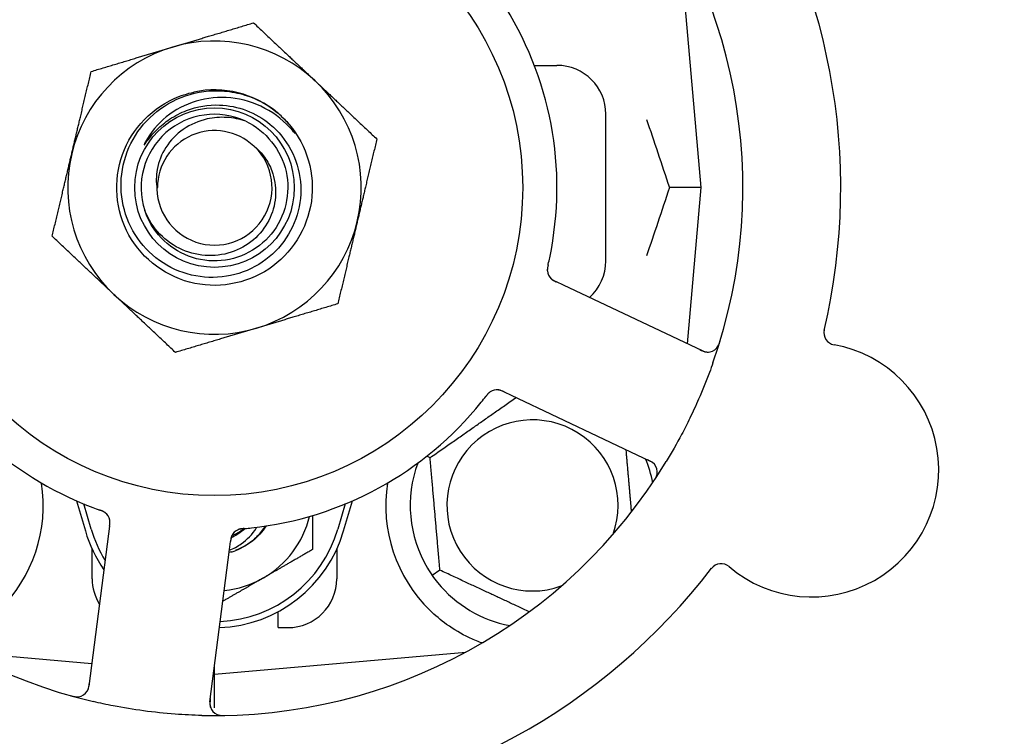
# Model space of a CAD drawing. Header units: inches. Extents: x 18 to 846, y -67 to 561.
# Tile 11 of 256: x 75.02 to 77.53, y 143.45 to 145.29. Entities that reach past the tile are written whole.
import ezdxf

# ---------------------------------------------------------------- set-up
doc = ezdxf.new("R2010")
doc.units = ezdxf.units.IN
doc.header["$LTSCALE"] = 24
doc.header["$MEASUREMENT"] = 0
doc.layers.add('Dimension (ANSI)', color=7, linetype='Continuous', lineweight=25)
doc.layers.add('Visible (ANSI)', color=7, linetype='Continuous', lineweight=30)
doc.styles.add('Note Text (ANSI)', font='tahoma.ttf')
doc.dimstyles.new('SB Fraction-16 (ANSI)', dxfattribs={"dimscale": 24, "dimtxt": 0.125, "dimasz": 0.098425, "dimexe": 0.125, "dimexo": 0.0625, "dimgap": 0.031496, "dimtad": 0, "dimtih": 1, "dimtoh": 1, "dimdec": 4, "dimrnd": 1e-08, "dimzin": 0, "dimdsep": 46, "dimlunit": 5, "dimtxsty": 'Note Text (ANSI)', "dimcen": 0.09, "dimdle": 0.393701, "dimclrd": 256, "dimclre": 256, "dimclrt": 256, "dimadec": 0, "dimazin": 3, "dimtfac": 0.96, "dimtofl": 0, "dimtmove": 0, "dimatfit": 3, "dimfxl": 1, "dimfrac": 2, "dimtolj": 1, "dimtzin": 12, "dimlwd": -1, "dimlwe": -1, "dimarcsym": 0})

# ---------------------------------------------------------------- blocks, each defined once
blk = doc.blocks.new('*D15')
at = {"layer": 'Defpoints', "color": 0, "transparency": 16777216}
for p in [(115.8191, 378.6679), (40.5863, 88.9562), (79.6941, 88.9562)]:
    blk.add_point(p, dxfattribs=at)
at = {"layer": 'Dimension (ANSI)', "transparency": 16777216}
for p, q in [((114.3191, 378.6679), (37.5863, 378.6679)), ((40.5863, 376.3057), (40.5863, 240.4618)), ((40.5863, 91.3184), (40.5863, 235.1622)), ((78.1941, 88.9562), (37.5863, 88.9562))]:
    blk.add_line(p, q, dxfattribs=at)
for points in [[(40.1926, 376.3057), (40.98, 376.3057), (40.5863, 378.6679)], [(40.1926, 91.3184), (40.98, 91.3184), (40.5863, 88.9562)]]:
    blk.add_solid(points, dxfattribs=at)
at = {"layer": 'Dimension (ANSI)', "transparency": 16777216, "insert": (31.4463, 239.7059), "char_height": 3, "attachment_point": 1, "style": 'Note Text (ANSI)'}
blk.add_mtext('\\A1;289 11/16', dxfattribs=at)

msp = doc.modelspace()

# ---------------------------------------------------------------- linework, layer by layer
at = {"layer": 'Visible (ANSI)'}
for p, q in [((76.75861, 144.85627), (76.70244, 145.49826)), ((76.33215, 145.16877), (76.38986, 145.16877)), ((76.51486, 144.66877), (76.51486, 145.04377)), ((76.75861, 144.85627), (76.67714, 144.85627)), ((76.72366, 144.45675), (76.75861, 144.85627)), ((76.40625, 144.6069), (76.38826, 144.61541)), ((76.76151, 144.43884), (76.40625, 144.6069)), ((76.25508, 144.33381), (76.27304, 144.32531)), ((76.27304, 144.32531), (76.62831, 144.15726)), ((76.06573, 144.16577), (76.05731, 144.1697)), ((75.16253, 144.05534), (75.18486, 143.97877)), ((75.84486, 143.97877), (75.86719, 144.05534)), ((75.19986, 143.98315), (75.18111, 144.04742)), ((75.84861, 144.04742), (75.82986, 143.98315)), ((75.24671, 143.99083), (75.24418, 143.97112)), ((75.24418, 143.97112), (75.19413, 143.58131)), ((75.55315, 143.93145), (75.55568, 143.95119)), ((75.20236, 143.85627), (75.20236, 143.93182)), ((75.5031, 143.54164), (75.55315, 143.93145)), ((75.82736, 143.93182), (75.82736, 143.85627)), ((76.09089, 143.87819), (76.07138, 143.86453)), ((75.67736, 143.73127), (75.67736, 143.77211)), ((75.67736, 143.73127), (75.70236, 143.73127)), ((74.87288, 143.66869), (75.20166, 143.63992)), ((75.51486, 143.61252), (76.15685, 143.66869)), ((76.15361, 143.66694), (76.15361, 143.6684)), ((75.51486, 143.61252), (75.51486, 143.63328)), ((75.51223, 143.61275), (75.51486, 143.61252)), ((75.51486, 143.52653), (75.51486, 143.61252))]:
    msp.add_line(p, q, dxfattribs=at)
for radius in [0.7875, 0.20385]:
    msp.add_circle((75.51486, 144.85627), radius, dxfattribs=at)
for centre, radius, start, end in [((75.51486, 144.85627), 1.6, 346.81714, 34.5497), ((75.51486, 144.85627), 1.35, 340.62287, 40.74397), ((75.51486, 144.85627), 0.875, 348.19111, 33.17573), ((75.51486, 144.85627), 0.375, 106.68342, 166.68342), ((75.51486, 144.85627), 0.375, 46.68342, 106.68342), ((76.38986, 145.04377), 0.125, 0, 90), ((75.51486, 144.85627), 0.375, 346.68342, 46.68342), ((75.51486, 144.85627), 0.25, 49.96044, 102.10596), ((75.51486, 144.85627), 0.1875, 64.71096, 198.15663), ((75.51486, 144.85627), 0.25, 46.19222, 49.96044), ((75.51486, 144.85627), 0.14583, 46.55117, 180.00317), ((75.51486, 144.85627), 0.14696, 181.25861, 45.29572), ((75.51486, 144.85627), 0.375, 166.68342, 226.68342), ((75.51486, 144.85627), 0.375, 286.68342, 346.68342), ((76.38986, 144.66877), 0.125, 311.64189, 0), ((76.39641, 144.64612), 0.03125, 185.46904, 227.46837), ((75.51486, 144.85627), 0.375, 226.68342, 286.68342), ((75.51486, 144.85627), 0.875, 204.19111, 249.17573), ((77.10337, 144.48529), 0.03125, 166.85452, 259.80207), ((75.51486, 144.85627), 1.35, 196.62287, 256.74397), ((76.77488, 144.46709), 0.03125, 244.68342, 342.83549), ((77.04029, 144.13466), 0.325, 229.56477, 79.80207), ((76.23648, 144.30804), 0.03125, 82.67765, 124.13682), ((75.51486, 144.85627), 0.875, 276.19111, 321.17573), ((76.32736, 144.04377), 0.21875, 340.34111, 289.65889), ((75.51486, 144.85627), 1.35, 268.62287, 328.74397), ((76.32736, 144.04377), 0.3125, 159.72028, 210.84193), ((76.32736, 144.04377), 0.3125, 10.71622, 22.42184), ((76.61495, 144.12901), 0.03125, 326.53135, 64.68342), ((74.70236, 144.04377), 0.375, 314.27762, 8.78707), ((76.32736, 144.04377), 0.375, 171.21293, 225.72238), ((75.21646, 144.00056), 0.03125, 10.67765, 52.13682), ((75.51486, 144.07502), 0.25, 300, 346.26096), ((75.51486, 144.07502), 0.34375, 196.2602, 214.73634), ((75.51486, 144.07502), 0.32812, 196.2602, 211.61609), ((75.51486, 144.07502), 0.34375, 272.10255, 343.7398), ((75.51486, 144.07502), 0.32812, 272.55546, 343.7398), ((75.58741, 143.95293), 0.03125, 113.46904, 155.46837), ((75.51486, 144.07502), 0.11727, 292.2465, 309.43252), ((75.51486, 144.07502), 0.15625, 285.94214, 289.71036), ((75.51486, 144.85627), 1.6, 274.81714, 322.5497), ((76.80923, 143.86351), 0.03125, 49.56477, 142.51231), ((75.32736, 143.85627), 0.125, 180, 211.69426), ((75.51486, 144.07502), 0.25, 275.68783, 300), ((75.70236, 143.85627), 0.125, 270, 0), ((76.32736, 144.04377), 0.3125, 219.15807, 259.28378), ((75.16314, 143.58529), 0.03125, 254.53135, 352.68342), ((75.53409, 143.53766), 0.03125, 172.68342, 270.83549)]:
    msp.add_arc(centre, radius, start, end, dxfattribs=at)
for points, weights in [([(75.40721, 145.21549), (75.50346, 145.24433), (75.6146, 145.27764)], [1, 1.0379548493, 1]), ([(75.6146, 145.27764), (75.69901, 145.19804), (75.77212, 145.12911)], [1, 1.0379548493, 1]), ([(75.19981, 145.15333), (75.31095, 145.18664), (75.40721, 145.21549)], [1, 1.0379548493, 1]), ([(75.14994, 144.94265), (75.17309, 145.04043), (75.19981, 145.15333)], [1, 1.0379548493, 1]), ([(75.77212, 145.12911), (75.84523, 145.06018), (75.92965, 144.98058)], [1, 1.0379548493, 1]), ([(75.92965, 144.98058), (75.90292, 144.86768), (75.87978, 144.7699)], [1, 1.0379548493, 1]), ([(75.10008, 144.73196), (75.1268, 144.84487), (75.14994, 144.94265)], [1, 1.0379548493, 1]), ([(75.87978, 144.7699), (75.85663, 144.67212), (75.82991, 144.55921)], [1, 1.0379548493, 1]), ([(75.2576, 144.58343), (75.18449, 144.65236), (75.10008, 144.73196)], [1, 1.0379548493, 1]), ([(75.41513, 144.4349), (75.33071, 144.5145), (75.2576, 144.58343)], [1, 1.0379548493, 1]), ([(75.82991, 144.55921), (75.71877, 144.5259), (75.62252, 144.49706)], [1, 1.0379548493, 1]), ([(75.62252, 144.49706), (75.52627, 144.46821), (75.41513, 144.4349)], [1, 1.0379548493, 1]), ([(76.06573, 144.16577), (76.1774, 144.24396), (76.2853, 144.31952)], [1.04422863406, 1.19550179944, 1.06346205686]), ([(76.5658, 144.18682), (76.57314, 144.10294), (76.57982, 144.02659)], [1.06521891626, 1.14516515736, 1.11819795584]), ([(76.09089, 143.87819), (76.07831, 144.02198), (76.06573, 144.16577)], [1.04422863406, 1.20577136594, 1.04422863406]), ([(75.76486, 144.01775), (75.76486, 143.97679), (75.76486, 143.93068)], [1.01840264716, 1.02228011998, 1]), ([(75.76486, 143.93068), (75.69787, 143.89201), (75.63986, 143.85852)], [1, 1.0379548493, 1]), ([(76.31894, 143.77185), (76.2083, 143.82345), (76.09089, 143.87819)], [1.07748863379, 1.18694802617, 1.04422863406]), ([(75.63986, 143.85852), (75.59065, 143.83011), (75.53609, 143.7986)], [1, 1.03200893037, 1.01002889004]), ([(76.1994, 143.69269), (76.19783, 143.69256), (76.19626, 143.69244)], [0.999914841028, 0.999914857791, 0.999914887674])]:
    msp.add_rational_spline(points, weights, degree=2, dxfattribs=at)
for points, knots in [([(75.68792, 145.03669), (75.73858, 144.98809), (75.76724, 144.91738), (75.7647, 144.84722), (75.76216, 144.77709), (75.72848, 144.70865), (75.67447, 144.66385), (75.62047, 144.61906), (75.54702, 144.59861), (75.47764, 144.60906), (75.40665, 144.61975), (75.34116, 144.66267), (75.30303, 144.7235), (75.2653, 144.7837), (75.25499, 144.86038), (75.2755, 144.92841), (75.29598, 144.99636), (75.34684, 145.05453), (75.41146, 145.08389), (75.42778, 145.0913), (75.44491, 145.09685), (75.46244, 145.10052)], [5.2445607, 5.2445607, 5.2445607, 5.2445607, 6.086966, 6.086966, 6.086966, 6.9291128, 6.9291128, 6.9291128, 7.7710085, 7.7710085, 7.7710085, 8.6324711, 8.6324711, 8.6324711, 9.4850832, 9.4850832, 9.4850832, 10.3367446, 10.3367446, 10.3367446, 10.5518672, 10.5518672, 10.5518672, 10.5518672]), ([(75.52765, 145.06751), (75.55113, 145.06673), (75.57432, 145.06205), (75.61844, 145.04525), (75.63903, 145.03318), (75.67891, 144.99994), (75.69682, 144.97781), (75.72332, 144.92767), (75.73157, 144.90011), (75.73711, 144.84308), (75.73424, 144.81415), (75.71753, 144.75873), (75.70375, 144.7328), (75.66688, 144.68741), (75.64405, 144.66846), (75.59218, 144.6402), (75.56359, 144.63125), (75.50429, 144.62474), (75.47414, 144.62734), (75.41624, 144.644), (75.38908, 144.658), (75.34138, 144.69576), (75.32137, 144.71925), (75.2913, 144.77282), (75.28162, 144.80243), (75.27407, 144.86399), (75.27638, 144.89535), (75.29293, 144.95574), (75.30711, 144.98414), (75.34571, 145.03418), (75.36984, 145.05527), (75.42507, 145.0872), (75.45568, 145.09764), (75.48744, 145.10194)], [-3.5801326, -3.5801326, -3.5801326, -3.5801326, -3.4004535, -3.4004535, -3.2191752, -3.2191752, -3.0035583, -3.0035583, -2.7857358, -2.7857358, -2.5657084, -2.5657084, -2.3434763, -2.3434763, -2.1190401, -2.1190401, -1.8924003, -1.8924003, -1.6635571, -1.6635571, -1.4325112, -1.4325112, -1.1992628, -1.1992628, -0.9638125, -0.9638125, -0.7261606, -0.7261606, -0.4863077, -0.4863077, -0.244254, -0.244254, 0, 0, 0, 0]), ([(75.71467, 145.00181), (75.69484, 145.02516), (75.67084, 145.0446), (75.61663, 145.07351), (75.58689, 145.08263), (75.52648, 145.08865), (75.49644, 145.08585), (75.44007, 145.06895), (75.4142, 145.05536), (75.36997, 145.01945), (75.35182, 144.99775), (75.33844, 144.97315)], [-1.1317323, -1.1317323, -1.1317323, -1.1317323, -0.8984595, -0.8984595, -0.6634575, -0.6634575, -0.435379, -0.435379, -0.2142259, -0.2142259, 0, 0, 0, 0]), ([(75.48744, 145.10194), (75.50489, 145.10431), (75.52256, 145.10476), (75.55795, 145.1018), (75.57557, 145.09835), (75.62305, 145.08347), (75.65134, 145.06806), (75.67569, 145.04767)], [-0.51193076, -0.51193076, -0.51193076, -0.51193076, -0.37804019, -0.37804019, -0.24204071, -0.24204071, 0, 0, 0, 0]), ([(75.368, 145.00471), (75.37792, 145.01453), (75.38868, 145.02335), (75.41386, 145.04021), (75.42844, 145.04775), (75.47052, 145.06374), (75.49901, 145.06845), (75.52765, 145.06751)], [-0.44935864, -0.44935864, -0.44935864, -0.44935864, -0.34320731, -0.34320731, -0.21838639, -0.21838639, 0, 0, 0, 0]), ([(75.59496, 145.0258), (75.57923, 145.03128), (75.56285, 145.03464), (75.52946, 145.03678), (75.51263, 145.03552), (75.47429, 145.02702), (75.45348, 145.01799), (75.41746, 144.99284), (75.40238, 144.97728), (75.37977, 144.94198), (75.37214, 144.92278), (75.36557, 144.88624), (75.36534, 144.86946), (75.36794, 144.85304)], [-0.89666376, -0.89666376, -0.89666376, -0.89666376, -0.7697294, -0.7697294, -0.64162523, -0.64162523, -0.47009117, -0.47009117, -0.30597672, -0.30597672, -0.14928046, -0.14928046, -0.02134877, -0.02134877, -0.02134877, -0.02134877]), ([(75.68792, 145.03669), (75.69576, 145.02915), (75.70312, 145.021), (75.71513, 145.00545), (75.71882, 144.99969), (75.72065, 144.99632), (75.72097, 144.99568), (75.72118, 144.99512), (75.72122, 144.995), (75.72124, 144.99486), (75.72124, 144.99482), (75.72124, 144.99477), (75.72123, 144.99475), (75.72122, 144.99472), (75.72121, 144.99472), (75.72119, 144.9947), (75.72118, 144.9947), (75.72114, 144.99469), (75.72112, 144.9947), (75.72105, 144.99472), (75.72099, 144.99475), (75.72014, 144.99533), (75.71781, 144.99811), (75.71467, 145.00181)], [-0.28928031, -0.28928031, -0.28928031, -0.28928031, -0.16787143, -0.16787143, -0.06646306, -0.06646306, -0.04917499, -0.04917499, -0.04476579, -0.04476579, -0.04306859, -0.04306859, -0.04215282, -0.04215282, -0.04143605, -0.04143605, -0.040655, -0.040655, -0.03948059, -0.03948059, -0.0370912, -0.0370912, 0, 0, 0, 0]), ([(75.59496, 145.0258), (75.64625, 145.00157), (75.68528, 144.95286), (75.69777, 144.89753), (75.71025, 144.8422), (75.6959, 144.78146), (75.65999, 144.73756), (75.62415, 144.69374), (75.56761, 144.66765), (75.51102, 144.66881), (75.45433, 144.66997), (75.39881, 144.69846), (75.36481, 144.74384), (75.35259, 144.76015), (75.34324, 144.77852), (75.33697, 144.7979)], [5.153766, 5.153766, 5.153766, 5.153766, 6.061332, 6.061332, 6.061332, 6.968806, 6.968806, 6.968806, 7.8744508, 7.8744508, 7.8744508, 8.7817425, 8.7817425, 8.7817425, 9.107885, 9.107885, 9.107885, 9.107885]), ([(75.33844, 144.97315), (75.33764, 144.97168), (75.33678, 144.97001), (75.33581, 144.9679), (75.33539, 144.96693), (75.33515, 144.96612), (75.33511, 144.96595), (75.3351, 144.96577), (75.3351, 144.96572), (75.33511, 144.96566), (75.33511, 144.96563), (75.33513, 144.9656), (75.33514, 144.96559), (75.33517, 144.96558), (75.33518, 144.96557), (75.33523, 144.96557), (75.33525, 144.96558), (75.33533, 144.96561), (75.33538, 144.96565), (75.33557, 144.96579), (75.33575, 144.96597), (75.33661, 144.96693), (75.33757, 144.96822), (75.34331, 144.976), (75.3528, 144.98968), (75.368, 145.00471)], [-0.32002064, -0.32002064, -0.32002064, -0.32002064, -0.25037654, -0.25037654, -0.22022079, -0.22022079, -0.21319305, -0.21319305, -0.21059304, -0.21059304, -0.20923641, -0.20923641, -0.20821255, -0.20821255, -0.20712521, -0.20712521, -0.2055378, -0.2055378, -0.20262718, -0.20262718, -0.19315319, -0.19315319, -0.1629071, -0.1629071, 0, 0, 0, 0]), ([(75.61824, 144.96072), (75.62742, 144.95292), (75.63561, 144.94402), (75.65045, 144.92334), (75.65676, 144.91146), (75.66847, 144.88002), (75.67168, 144.85993), (75.67029, 144.81907), (75.66549, 144.79871), (75.6482, 144.76042), (75.63568, 144.74296), (75.6043, 144.71334), (75.58559, 144.70164), (75.54425, 144.68579), (75.52193, 144.68198), (75.47653, 144.68307), (75.45388, 144.68817), (75.41126, 144.70689), (75.39179, 144.72054), (75.35871, 144.75489), (75.34557, 144.7754), (75.3367, 144.79784)], [-1.5503297, -1.5503297, -1.5503297, -1.5503297, -1.4577971, -1.4577971, -1.3550285, -1.3550285, -1.200467, -1.200467, -1.0416694, -1.0416694, -0.8786368, -0.8786368, -0.7113708, -0.7113708, -0.5398726, -0.5398726, -0.3641439, -0.3641439, -0.1841858, -0.1841858, 0, 0, 0, 0]), ([(76.36736, 144.6591), (76.36723, 144.65857), (76.36711, 144.65803), (76.36687, 144.65697), (76.36675, 144.65644), (76.36635, 144.65467), (76.3661, 144.65342), (76.36573, 144.65138), (76.3656, 144.65053), (76.36535, 144.64861), (76.36527, 144.6476), (76.36519, 144.6458), (76.3652, 144.64499), (76.36525, 144.6437), (76.3653, 144.64317), (76.36533, 144.64285), (76.36533, 144.64281), (76.36533, 144.6428), (76.36533, 144.64279), (76.36533, 144.64279)], [0, 0, 0, 0, 0.004180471, 0.004180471, 0.008305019, 0.008305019, 0.018114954, 0.018114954, 0.025612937, 0.025612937, 0.036850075, 0.036850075, 0.047489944, 0.047489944, 0.05608938, 0.05608938, 0.05828692, 0.05828692, 0.058652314, 0.058652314, 0.058652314, 0.058652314]), ([(76.36736, 144.6591), (76.36729, 144.65881), (76.36722, 144.65851), (76.36704, 144.65773), (76.36693, 144.65723), (76.36658, 144.65568), (76.36636, 144.65461), (76.36593, 144.65237), (76.36573, 144.65119), (76.36541, 144.64885), (76.36532, 144.64773), (76.3652, 144.64552), (76.36522, 144.64452), (76.36529, 144.64328), (76.36532, 144.64294), (76.36535, 144.64268)], [0.001596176, 0.001596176, 0.001596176, 0.001596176, 0.003937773, 0.003937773, 0.007842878, 0.007842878, 0.016055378, 0.016055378, 0.025513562, 0.025513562, 0.03719134, 0.03719134, 0.0541939, 0.0541939, 0.061558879, 0.061558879, 0.061558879, 0.061558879]), ([(76.36737, 144.65913), (76.36747, 144.6596), (76.36759, 144.6601), (76.36771, 144.66063), (76.36881, 144.66541), (76.37024, 144.67194), (76.37134, 144.6772)], [0.48080563, 0.48080563, 0.48080563, 0.48080563, 0.5329828, 0.5329828, 0.5329828, 1, 1, 1, 1]), ([(76.37436, 144.62398), (76.37442, 144.62391), (76.3745, 144.62384), (76.37472, 144.62363), (76.37488, 144.62348), (76.37563, 144.62281), (76.37635, 144.6222), (76.37816, 144.62085), (76.37935, 144.62006), (76.38187, 144.61857), (76.38321, 144.61787), (76.38516, 144.61689), (76.38577, 144.61659), (76.3867, 144.61615), (76.38701, 144.616), (76.38762, 144.61571), (76.38792, 144.61557), (76.38822, 144.61542)], [0.038929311, 0.038929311, 0.038929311, 0.038929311, 0.040726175, 0.040726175, 0.043941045, 0.043941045, 0.054249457, 0.054249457, 0.066768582, 0.066768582, 0.078206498, 0.078206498, 0.083402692, 0.083402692, 0.086046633, 0.086046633, 0.088630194, 0.088630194, 0.088630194, 0.088630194]), ([(76.37494, 144.62341), (76.37494, 144.62341), (76.37494, 144.62341), (76.375, 144.62336), (76.37516, 144.6232), (76.37567, 144.62274), (76.37608, 144.62239), (76.37703, 144.62162), (76.37757, 144.62122), (76.37827, 144.62073), (76.37845, 144.62061), (76.37977, 144.61973), (76.38135, 144.61881), (76.38398, 144.61747), (76.38476, 144.61708), (76.386, 144.61648), (76.38643, 144.61627), (76.38731, 144.61585), (76.38777, 144.61564), (76.38822, 144.61542)], [0.028019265, 0.028019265, 0.028019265, 0.028019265, 0.028672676, 0.028672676, 0.033062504, 0.033062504, 0.040781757, 0.040781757, 0.051074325, 0.051074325, 0.054504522, 0.054504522, 0.07506277, 0.07506277, 0.083066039, 0.083066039, 0.087153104, 0.087153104, 0.091266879, 0.091266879, 0.091266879, 0.091266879]), ([(76.79775, 144.4458), (76.79794, 144.44601), (76.79818, 144.44628), (76.79895, 144.44721), (76.79951, 144.44795), (76.80068, 144.44969), (76.80134, 144.45077), (76.80235, 144.45273), (76.80266, 144.45336), (76.80339, 144.45496), (76.80382, 144.45597), (76.80468, 144.45814), (76.80511, 144.45933), (76.80573, 144.46119), (76.80596, 144.46189), (76.80639, 144.46328), (76.8066, 144.46396), (76.80681, 144.46465)], [0.051298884, 0.051298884, 0.051298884, 0.051298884, 0.057269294, 0.057269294, 0.069785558, 0.069785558, 0.083632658, 0.083632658, 0.089458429, 0.089458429, 0.097820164, 0.097820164, 0.107290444, 0.107290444, 0.113094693, 0.113094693, 0.118968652, 0.118968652, 0.118968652, 0.118968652]), ([(76.75418, 144.44231), (76.75503, 144.4419), (76.75589, 144.4415), (76.75924, 144.43995), (76.76175, 144.43888), (76.76604, 144.43737), (76.76792, 144.43685), (76.77105, 144.4362), (76.77248, 144.43601), (76.77476, 144.43587), (76.77561, 144.43586), (76.77651, 144.43589), (76.7767, 144.43589), (76.77687, 144.4359)], [0, 0, 0, 0, 0.007248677, 0.007248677, 0.028564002, 0.028564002, 0.047482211, 0.047482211, 0.06536174, 0.06536174, 0.076705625, 0.076705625, 0.079955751, 0.079955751, 0.079955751, 0.079955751]), ([(76.78839, 144.40836), (76.7855, 144.40015), (76.78253, 144.39196), (76.77086, 144.36072), (76.76169, 144.33807), (76.74465, 144.2991), (76.73709, 144.28271), (76.72249, 144.25265), (76.71555, 144.23896), (76.69597, 144.20192), (76.68285, 144.17876), (76.66892, 144.15581)], [-0.73117437, -0.73117437, -0.73117437, -0.73117437, -0.66329539, -0.66329539, -0.47009836, -0.47009836, -0.32966499, -0.32966499, -0.20932583, -0.20932583, 0, 0, 0, 0]), ([(76.21957, 144.33432), (76.21938, 144.33419), (76.21913, 144.33403), (76.21841, 144.33351), (76.2179, 144.33313), (76.21686, 144.33228), (76.21633, 144.33182), (76.2153, 144.33084), (76.21481, 144.33036), (76.21365, 144.32915), (76.21296, 144.32838), (76.21197, 144.32722), (76.21168, 144.32687), (76.21061, 144.32559), (76.20984, 144.32462), (76.20885, 144.32334), (76.2086, 144.32302), (76.20825, 144.32257), (76.20814, 144.32243), (76.20803, 144.32229)], [0.044252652, 0.044252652, 0.044252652, 0.044252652, 0.050671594, 0.050671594, 0.061250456, 0.061250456, 0.071050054, 0.071050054, 0.078610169, 0.078610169, 0.087196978, 0.087196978, 0.090753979, 0.090753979, 0.100050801, 0.100050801, 0.10314767, 0.10314767, 0.10451733, 0.10451733, 0.10451733, 0.10451733]), ([(76.21926, 144.33412), (76.21926, 144.33412), (76.21923, 144.3341), (76.21912, 144.33403), (76.219, 144.33395), (76.21863, 144.33369), (76.21834, 144.33348), (76.21736, 144.33274), (76.21664, 144.33214), (76.21517, 144.33077), (76.21443, 144.33003), (76.21278, 144.32823), (76.21184, 144.32712), (76.21006, 144.32492), (76.20921, 144.32382), (76.20827, 144.32259), (76.20815, 144.32244), (76.20803, 144.32229)], [0.030853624, 0.030853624, 0.030853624, 0.030853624, 0.032941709, 0.032941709, 0.03638518, 0.03638518, 0.042347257, 0.042347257, 0.055267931, 0.055267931, 0.065838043, 0.065838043, 0.077516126, 0.077516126, 0.087897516, 0.087897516, 0.089364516, 0.089364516, 0.089364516, 0.089364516]), ([(76.25504, 144.33383), (76.25477, 144.33396), (76.25451, 144.33408), (76.25303, 144.33478), (76.25178, 144.33536), (76.24914, 144.33651), (76.24773, 144.33707), (76.24518, 144.33796), (76.244, 144.3383), (76.2418, 144.33882), (76.24072, 144.339), (76.23981, 144.33911), (76.23967, 144.33913), (76.23956, 144.33914)], [0, 0, 0, 0, 0.002309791, 0.002309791, 0.012623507, 0.012623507, 0.024338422, 0.024338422, 0.035397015, 0.035397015, 0.047442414, 0.047442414, 0.049661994, 0.049661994, 0.049661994, 0.049661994]), ([(76.25508, 144.33381), (76.2546, 144.33404), (76.25412, 144.33427), (76.25319, 144.3347), (76.25273, 144.33492), (76.2517, 144.3354), (76.25113, 144.33566), (76.24909, 144.33656), (76.24777, 144.3371), (76.24566, 144.33786), (76.24473, 144.33815), (76.24302, 144.33858), (76.24227, 144.33874), (76.24102, 144.33896), (76.24046, 144.33904), (76.24013, 144.33908), (76.24009, 144.33908), (76.24009, 144.33908), (76.24009, 144.33908), (76.24009, 144.33908)], [0, 0, 0, 0, 0.004355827, 0.004355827, 0.008687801, 0.008687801, 0.014307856, 0.014307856, 0.029588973, 0.029588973, 0.043844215, 0.043844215, 0.054171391, 0.054171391, 0.061954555, 0.061954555, 0.063871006, 0.063871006, 0.063878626, 0.063878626, 0.063878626, 0.063878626]), ([(76.64027, 144.14732), (76.64009, 144.14756), (76.63986, 144.14785), (76.63873, 144.14924), (76.63752, 144.15052), (76.63514, 144.1526), (76.63394, 144.15353), (76.63073, 144.1557), (76.62861, 144.15693), (76.62545, 144.15857), (76.62451, 144.15903), (76.6227, 144.15991), (76.62183, 144.16032), (76.62097, 144.16073)], [0.058736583, 0.058736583, 0.058736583, 0.058736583, 0.064782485, 0.064782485, 0.086145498, 0.086145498, 0.103238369, 0.103238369, 0.1234345, 0.1234345, 0.131598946, 0.131598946, 0.138939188, 0.138939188, 0.138939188, 0.138939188]), ([(76.6371, 144.10589), (76.63745, 144.10641), (76.63779, 144.10692), (76.63872, 144.10833), (76.6393, 144.10923), (76.64034, 144.11093), (76.64081, 144.11173), (76.64197, 144.11379), (76.64265, 144.1151), (76.64372, 144.11741), (76.64415, 144.11846), (76.64482, 144.12027), (76.64507, 144.12106), (76.64551, 144.12266), (76.64568, 144.12344), (76.64584, 144.12433), (76.64587, 144.12452), (76.6459, 144.12468)], [0, 0, 0, 0, 0.005149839, 0.005149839, 0.013554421, 0.013554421, 0.020527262, 0.020527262, 0.031641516, 0.031641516, 0.041623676, 0.041623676, 0.051235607, 0.051235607, 0.06373445, 0.06373445, 0.067355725, 0.067355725, 0.067355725, 0.067355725]), ([(75.23623, 144.02476), (75.23604, 144.02491), (75.23581, 144.02509), (75.2351, 144.02562), (75.23458, 144.02598), (75.23344, 144.02671), (75.23284, 144.02707), (75.2316, 144.02775), (75.23098, 144.02806), (75.22947, 144.02879), (75.22853, 144.02921), (75.22713, 144.0298), (75.2267, 144.02997), (75.22516, 144.03058), (75.22399, 144.03102), (75.22247, 144.03157), (75.22209, 144.0317), (75.22155, 144.0319), (75.22138, 144.03196), (75.22122, 144.03202)], [0.044252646, 0.044252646, 0.044252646, 0.044252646, 0.05067159, 0.05067159, 0.061250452, 0.061250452, 0.07105005, 0.07105005, 0.078610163, 0.078610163, 0.087196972, 0.087196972, 0.090753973, 0.090753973, 0.100050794, 0.100050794, 0.103147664, 0.103147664, 0.104517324, 0.104517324, 0.104517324, 0.104517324]), ([(75.23594, 144.025), (75.23594, 144.025), (75.23591, 144.02502), (75.2358, 144.0251), (75.23569, 144.02519), (75.23534, 144.02546), (75.23504, 144.02567), (75.23403, 144.02638), (75.23324, 144.02688), (75.23149, 144.02785), (75.23056, 144.02832), (75.22833, 144.02934), (75.22698, 144.02989), (75.22435, 144.0309), (75.22304, 144.03137), (75.22158, 144.03189), (75.2214, 144.03195), (75.22122, 144.03202)], [0.030853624, 0.030853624, 0.030853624, 0.030853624, 0.032941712, 0.032941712, 0.036385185, 0.036385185, 0.042347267, 0.042347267, 0.055267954, 0.055267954, 0.065838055, 0.065838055, 0.077516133, 0.077516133, 0.087897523, 0.087897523, 0.089364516, 0.089364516, 0.089364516, 0.089364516]), ([(75.24671, 143.99083), (75.24678, 143.99136), (75.24685, 143.99189), (75.24698, 143.99291), (75.24704, 143.99341), (75.24717, 143.99454), (75.24724, 143.99516), (75.24748, 143.99738), (75.24758, 143.9988), (75.24765, 144.00104), (75.24764, 144.00202), (75.24752, 144.00377), (75.24744, 144.00454), (75.24727, 144.0058), (75.24716, 144.00636), (75.2471, 144.00668), (75.24709, 144.00672), (75.24709, 144.00672), (75.24709, 144.00672), (75.24709, 144.00672)], [0, 0, 0, 0, 0.004355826, 0.004355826, 0.008687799, 0.008687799, 0.014307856, 0.014307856, 0.029588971, 0.029588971, 0.043844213, 0.043844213, 0.054171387, 0.054171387, 0.06195455, 0.06195455, 0.063871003, 0.063871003, 0.063878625, 0.063878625, 0.063878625, 0.063878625]), ([(75.24672, 143.99087), (75.24676, 143.99117), (75.24679, 143.99146), (75.247, 143.99309), (75.24717, 143.99445), (75.24744, 143.99731), (75.24754, 143.99883), (75.2476, 144.00153), (75.24756, 144.00275), (75.24737, 144.00501), (75.24721, 144.00609), (75.24703, 144.007), (75.24701, 144.00713), (75.24698, 144.00724)], [0, 0, 0, 0, 0.002309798, 0.002309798, 0.012623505, 0.012623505, 0.02433842, 0.02433842, 0.035397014, 0.035397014, 0.047442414, 0.047442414, 0.049661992, 0.049661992, 0.049661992, 0.049661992]), ([(75.55287, 143.92928), (75.56361, 143.93354), (75.57384, 143.93903), (75.59854, 143.95638), (75.61156, 143.96989), (75.62203, 143.98636), (75.62253, 143.98717), (75.62302, 143.98798)], [-0.61635944, -0.61635944, -0.61635944, -0.61635944, -0.52774982, -0.52774982, -0.38555901, -0.38555901, -0.37828525, -0.37828525, -0.37828525, -0.37828525]), ([(75.59309, 143.98478), (75.59125, 143.98301), (75.58934, 143.9813), (75.57834, 143.97206), (75.56824, 143.96585), (75.5574, 143.9612)], [-2.04013267, -2.04013267, -2.04013267, -2.04013267, -2.02048123, -2.02048123, -1.92997412, -1.92997412, -1.92997412, -1.92997412]), ([(75.64666, 143.99131), (75.64194, 143.98377), (75.63658, 143.97664), (75.63059, 143.97004), (75.61344, 143.95114), (75.59146, 143.93685), (75.56744, 143.92824)], [9.99046979, 9.99046979, 9.99046979, 9.99046979, 10.16152319, 10.16152319, 10.16152319, 10.65156368, 10.65156368, 10.65156368, 10.65156368]), ([(75.64421, 143.99088), (75.64271, 143.98842), (75.64115, 143.986), (75.63311, 143.97431), (75.62566, 143.96576), (75.60288, 143.94488), (75.58592, 143.93456), (75.56756, 143.92793)], [-0.25639672, -0.25639672, -0.25639672, -0.25639672, -0.23449039, -0.23449039, -0.1487662, -0.1487662, 0, 0, 0, 0]), ([(75.59077, 143.98457), (75.59048, 143.98454), (75.59018, 143.98452), (75.58937, 143.98445), (75.58886, 143.9844), (75.58728, 143.98425), (75.58619, 143.98413), (75.58394, 143.98385), (75.58275, 143.98367), (75.58042, 143.98325), (75.57933, 143.983), (75.57719, 143.98243), (75.57625, 143.9821), (75.57509, 143.98164), (75.57478, 143.98151), (75.57454, 143.98141)], [0.001596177, 0.001596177, 0.001596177, 0.001596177, 0.00393777, 0.00393777, 0.007842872, 0.007842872, 0.016055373, 0.016055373, 0.025513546, 0.025513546, 0.037191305, 0.037191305, 0.054193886, 0.054193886, 0.06155888, 0.06155888, 0.06155888, 0.06155888]), ([(75.59077, 143.98457), (75.59023, 143.98452), (75.58968, 143.98448), (75.5886, 143.98438), (75.58806, 143.98433), (75.58625, 143.98415), (75.58498, 143.98401), (75.58293, 143.98373), (75.58209, 143.98359), (75.58018, 143.98323), (75.57919, 143.983), (75.57746, 143.98252), (75.57669, 143.98226), (75.57548, 143.98181), (75.57499, 143.98161), (75.5747, 143.98148), (75.57466, 143.98146), (75.57464, 143.98146), (75.57464, 143.98146), (75.57464, 143.98146)], [0, 0, 0, 0, 0.004180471, 0.004180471, 0.008305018, 0.008305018, 0.018114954, 0.018114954, 0.025612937, 0.025612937, 0.036850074, 0.036850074, 0.047489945, 0.047489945, 0.056089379, 0.056089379, 0.058286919, 0.058286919, 0.058652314, 0.058652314, 0.058652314, 0.058652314]), ([(75.59081, 143.98457), (75.59129, 143.98462), (75.5918, 143.98466), (75.59234, 143.98471), (75.59722, 143.98514), (75.60388, 143.98579), (75.60923, 143.98637)], [0.48080563, 0.48080563, 0.48080563, 0.48080563, 0.5329828, 0.5329828, 0.5329828, 1, 1, 1, 1]), ([(75.55954, 143.96706), (75.5595, 143.96698), (75.55945, 143.96688), (75.55932, 143.96661), (75.55923, 143.96641), (75.55881, 143.96549), (75.55846, 143.96462), (75.55773, 143.96247), (75.55735, 143.9611), (75.55672, 143.95824), (75.55646, 143.95675), (75.55613, 143.9546), (75.55604, 143.95392), (75.5559, 143.9529), (75.55586, 143.95256), (75.55577, 143.95189), (75.55573, 143.95156), (75.55569, 143.95123)], [0.038929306, 0.038929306, 0.038929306, 0.038929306, 0.040726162, 0.040726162, 0.043941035, 0.043941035, 0.054249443, 0.054249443, 0.066768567, 0.066768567, 0.078206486, 0.078206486, 0.083402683, 0.083402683, 0.086046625, 0.086046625, 0.088630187, 0.088630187, 0.088630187, 0.088630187]), ([(75.55918, 143.96633), (75.55918, 143.96633), (75.55917, 143.96632), (75.55914, 143.96626), (75.55905, 143.96606), (75.55877, 143.96543), (75.55856, 143.96493), (75.55812, 143.96379), (75.55791, 143.96316), (75.55766, 143.96234), (75.5576, 143.96213), (75.55717, 143.9606), (75.55678, 143.95881), (75.55631, 143.9559), (75.55619, 143.95503), (75.556, 143.95367), (75.55594, 143.95319), (75.55581, 143.95223), (75.55575, 143.95172), (75.55569, 143.95123)], [0.028019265, 0.028019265, 0.028019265, 0.028019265, 0.028672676, 0.028672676, 0.033062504, 0.033062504, 0.040781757, 0.040781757, 0.051074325, 0.051074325, 0.054504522, 0.054504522, 0.075062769, 0.075062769, 0.083066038, 0.083066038, 0.087153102, 0.087153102, 0.091266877, 0.091266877, 0.091266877, 0.091266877]), ([(76.19626, 143.69244), (76.18546, 143.69647), (76.17443, 143.70119), (76.14632, 143.71476), (76.12669, 143.72613), (76.09296, 143.75048), (76.07855, 143.76262), (76.06556, 143.77528)], [1.39731378, 1.39731378, 1.39731378, 1.39731378, 1.49356897, 1.49356897, 1.66386875, 1.66386875, 1.79881771, 1.79881771, 1.79881771, 1.79881771]), ([(75.18838, 143.56687), (75.18855, 143.56711), (75.18876, 143.56742), (75.18973, 143.56893), (75.19057, 143.57047), (75.19182, 143.57338), (75.19233, 143.57481), (75.1934, 143.57853), (75.19392, 143.58093), (75.1945, 143.58444), (75.19465, 143.58548), (75.19492, 143.58747), (75.19504, 143.58842), (75.19517, 143.58937)], [0.058736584, 0.058736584, 0.058736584, 0.058736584, 0.064782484, 0.064782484, 0.086145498, 0.086145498, 0.103238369, 0.103238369, 0.123434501, 0.123434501, 0.131598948, 0.131598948, 0.13893919, 0.13893919, 0.13893919, 0.13893919]), ([(75.14799, 143.55708), (75.1486, 143.55691), (75.1492, 143.55674), (75.15081, 143.55629), (75.15185, 143.55602), (75.15379, 143.55555), (75.1547, 143.55535), (75.15702, 143.55489), (75.15847, 143.55465), (75.161, 143.55434), (75.16213, 143.55426), (75.16406, 143.55418), (75.16489, 143.55419), (75.16655, 143.55426), (75.16734, 143.55434), (75.16823, 143.55447), (75.16842, 143.55449), (75.16858, 143.55452)], [0, 0, 0, 0, 0.005149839, 0.005149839, 0.013554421, 0.013554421, 0.020527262, 0.020527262, 0.031641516, 0.031641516, 0.041623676, 0.041623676, 0.051235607, 0.051235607, 0.06373445, 0.06373445, 0.067355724, 0.067355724, 0.067355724, 0.067355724]), ([(75.50413, 143.54969), (75.50401, 143.54875), (75.50389, 143.54781), (75.50345, 143.54415), (75.50321, 143.54143), (75.5031, 143.53688), (75.50319, 143.53494), (75.50354, 143.53176), (75.5038, 143.53034), (75.50437, 143.52813), (75.50462, 143.52731), (75.50492, 143.52646), (75.50499, 143.52629), (75.50505, 143.52613)], [0, 0, 0, 0, 0.007248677, 0.007248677, 0.028564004, 0.028564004, 0.047482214, 0.047482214, 0.065361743, 0.065361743, 0.076705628, 0.076705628, 0.079955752, 0.079955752, 0.079955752, 0.079955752]), ([(75.48242, 143.50666), (75.4595, 143.50721), (75.43673, 143.50834), (75.38739, 143.51204), (75.36052, 143.51485), (75.30757, 143.52202), (75.2818, 143.52628), (75.2392, 143.5346), (75.22224, 143.53825), (75.2053, 143.54224)], [-0.73118965, -0.73118965, -0.73118965, -0.73118965, -0.55244576, -0.55244576, -0.34137939, -0.34137939, -0.13566771, -0.13566771, 0, 0, 0, 0]), ([(75.52091, 143.50933), (75.52117, 143.50921), (75.52151, 143.50907), (75.52262, 143.50862), (75.52351, 143.50832), (75.52552, 143.50774), (75.52675, 143.50745), (75.52892, 143.5071), (75.52962, 143.507), (75.53137, 143.50679), (75.53246, 143.5067), (75.53479, 143.50655), (75.53605, 143.50651), (75.53802, 143.50649), (75.53875, 143.50649), (75.54021, 143.50651), (75.54092, 143.50652), (75.54164, 143.50654)], [0.051298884, 0.051298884, 0.051298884, 0.051298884, 0.057269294, 0.057269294, 0.069785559, 0.069785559, 0.08363266, 0.08363266, 0.08945843, 0.08945843, 0.097820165, 0.097820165, 0.107290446, 0.107290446, 0.113094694, 0.113094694, 0.118968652, 0.118968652, 0.118968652, 0.118968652])]:
    msp.add_open_spline(points, degree=3, knots=knots, dxfattribs=at)
for points in [[(76.61884, 145.03058), (76.63738, 144.97596), (76.6575, 144.91655), (76.67714, 144.85627)], [(75.61824, 144.96072), (75.61722, 144.96121), (75.61619, 144.96168), (75.61515, 144.96214)], [(75.36903, 144.85626), (75.36865, 144.85519), (75.36829, 144.85412), (75.36794, 144.85304)], [(76.67714, 144.85627), (76.6575, 144.79599), (76.63738, 144.73659), (76.61884, 144.68196)], [(76.19655, 144.3077), (76.2003, 144.31236), (76.20502, 144.31838), (76.20804, 144.32229)], [(75.2038, 144.03843), (75.20938, 144.03631), (75.21657, 144.03368), (75.22122, 144.03201)], [(75.55778, 143.92478), (75.55582, 143.92423), (75.55393, 143.92374), (75.5521, 143.92331)], [(75.55778, 143.92478), (75.55589, 143.92424), (75.554, 143.92374), (75.5521, 143.92328)], [(76.05905, 143.88356), (76.06276, 143.87736), (76.06701, 143.87078), (76.07138, 143.86453)], [(76.07138, 143.86453), (76.07575, 143.85829), (76.08048, 143.85204), (76.08505, 143.84644)]]:
    msp.add_open_spline(points, degree=3, dxfattribs=at)

# ---------------------------------------------------------------- dimensions: what is measured, and where the dimension line sits
at = {"layer": 'Dimension (ANSI)'}
dim = msp.add_linear_dim(base=(40.58635, 88.95616), p1=(115.81912, 378.66786), p2=(79.69412, 88.95616), angle=270, dimstyle='SB Fraction-16 (ANSI)', override={"dimgap": 0.031496, "dimdec": 4, "dimtol": 0, "dimlim": 0, "dimtp": 0, "dimtm": 0, "dimtdec": 2, "dimatfit": 1}, dxfattribs=at)
dim.commit()
dim.dimension.update_dxf_attribs({"geometry": '*D15', "text_midpoint": (40.58635, 237.81201), "dimtype": 160})

doc.saveas('drawing.dxf')
